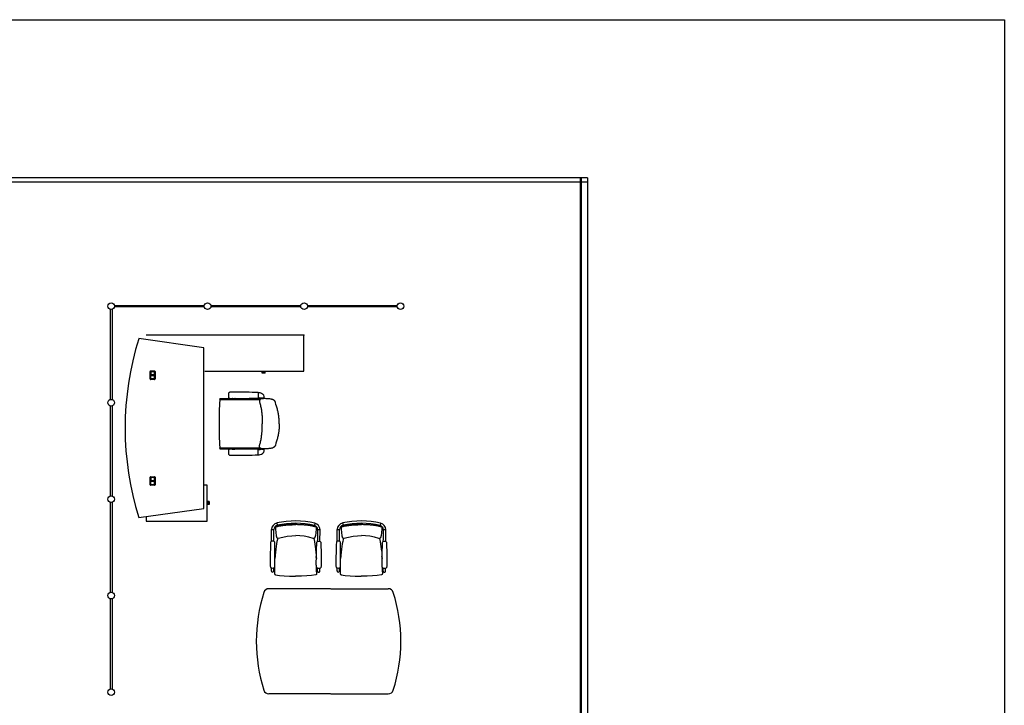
# Model space of a CAD drawing. Header units: millimetres. Extents: x 391350 to 515311, y -283575 to -199836.
# Tile 53 of 102: x 438736 to 449973, y -212467 to -204650. Entities that reach past the tile are written whole.
import ezdxf

# ---------------------------------------------------------------- set-up
doc = ezdxf.new("R2010")
doc.units = ezdxf.units.MM

msp = doc.modelspace()

# ---------------------------------------------------------------- linework, layer by layer
at = {"color": 0}
for p, q in [((445217, -206502), (391350, -206502)), ((445217, -206452), (422595, -206452)), ((445133, -206452), (445133, -236831)), ((445142, -206452), (445142, -236831)), ((445217, -206452), (445217, -236881)), ((439773, -208979), (439773, -207954)), ((439790, -207954), (439790, -208979)), ((439819, -207908), (440844, -207908)), ((440844, -207925), (439819, -207925)), ((440919, -207908), (441944, -207908)), ((441944, -207925), (440919, -207925)), ((442019, -207908), (443044, -207908)), ((443044, -207925), (442019, -207925)), ((440838, -208392), (440095, -208287)), ((441978, -208246), (440178, -208246)), ((441978, -208656), (441978, -208246)), ((440838, -210222), (440838, -208392)), ((440224, -208747), (440224, -208661)), ((440230, -208655), (440276, -208655)), ((440230, -208663), (440230, -208745)), ((440231, -208663), (440231, -208703)), ((440232, -208661), (440274, -208661)), ((440274, -208661), (440232, -208661)), ((440276, -208745), (440276, -208663)), ((440276, -208663), (440276, -208703)), ((440282, -208661), (440282, -208747)), ((440849, -208656), (441978, -208656)), ((441502, -208669), (441502, -208656)), ((441536, -208669), (441536, -208656)), ((440276, -208753), (440230, -208753)), ((440276, -208701), (440231, -208701)), ((440276, -208703), (440231, -208703)), ((440231, -208704), (440276, -208704)), ((440231, -208745), (440231, -208704)), ((440231, -208706), (440276, -208706)), ((440274, -208746), (440232, -208746)), ((440232, -208747), (440274, -208747)), ((440276, -208704), (440276, -208745)), ((441536, -208669), (441502, -208669)), ((441502, -208681), (441502, -208669)), ((441536, -208681), (441502, -208681)), ((441536, -208681), (441536, -208669)), ((441020, -208974), (441024, -208981)), ((441022, -208971), (441157, -208971)), ((441025, -208981), (441480, -208981)), ((441118, -208933, 0), (441118, -208932, 0)), ((441118, -208933, 0), (441118, -208934, 0)), ((441160, -208970), (441160, -208970)), ((441164, -208968), (441190, -208968)), ((441193, -208970), (441193, -208970)), ((441197, -208971), (441487, -208971)), ((441458, -208903, 0), (441458, -208964, 0)), ((441458, -208903, 0), (441461, -208903, 0)), ((441458, -208963, 0), (441471, -208963, 0)), ((441526, -208967, 0), (441488, -208967, 0)), ((441493, -208967, 0), (441498, -208970, 0)), ((441498, -208967, 0), (441518, -208967, 0)), ((441498, -208970, 0), (441501, -208970, 0)), ((441502, -208967, 0), (441500, -208967, 0)), ((441501, -208970, 0), (441515, -208970, 0)), ((441514, -208967, 0), (441502, -208967, 0)), ((441514, -208967, 0), (441515, -208967, 0)), ((441515, -208970, 0), (441518, -208970, 0)), ((441523, -208967, 0), (441518, -208970, 0)), ((439773, -210079), (439773, -209054)), ((439790, -209054), (439790, -210079)), ((441698, -209257), (441698, -209257)), ((441698, -209257), (441698, -209257)), ((441020, -209540), (441024, -209533)), ((441022, -209543), (441157, -209543)), ((441025, -209533), (441480, -209533)), ((441160, -209545), (441160, -209545)), ((441164, -209546), (441190, -209546)), ((441193, -209545), (441193, -209545)), ((441197, -209543), (441487, -209543)), ((441458, -209612, 0), (441458, -209551, 0)), ((441458, -209551, 0), (441471, -209551, 0)), ((441526, -209547, 0), (441488, -209547, 0)), ((441493, -209547, 0), (441498, -209544, 0)), ((441498, -209544, 0), (441501, -209544, 0)), ((441498, -209547, 0), (441518, -209547, 0)), ((441502, -209547, 0), (441500, -209547, 0)), ((441501, -209544, 0), (441515, -209544, 0)), ((441514, -209547, 0), (441502, -209547, 0)), ((441514, -209547, 0), (441515, -209547, 0)), ((441515, -209544, 0), (441518, -209544, 0)), ((441523, -209547, 0), (441518, -209544, 0)), ((441118, -209581, 0), (441118, -209580, 0)), ((441118, -209581, 0), (441118, -209582, 0)), ((441458, -209611, 0), (441461, -209611, 0)), ((440224, -209953), (440224, -209867)), ((440230, -209861), (440276, -209861)), ((440230, -209869), (440230, -209951)), ((440231, -209869), (440231, -209909)), ((440232, -209867), (440274, -209867)), ((440274, -209867), (440232, -209867)), ((440276, -209869), (440276, -209909)), ((440276, -209951), (440276, -209869)), ((440282, -209867), (440282, -209953)), ((440276, -209959), (440230, -209959)), ((440276, -209907), (440231, -209907)), ((440276, -209909), (440231, -209909)), ((440231, -209910), (440276, -209910)), ((440231, -209951), (440231, -209910)), ((440231, -209912), (440276, -209912)), ((440274, -209952), (440232, -209952)), ((440232, -209953), (440274, -209953)), ((440276, -209910), (440276, -209951)), ((440875, -209957), (440838, -209957)), ((440875, -210368), (440875, -209957)), ((439773, -211179), (439773, -210154)), ((439790, -210154), (439790, -211179)), ((440095, -210326), (440838, -210222)), ((440888, -210145), (440875, -210145)), ((440888, -210179), (440875, -210179)), ((440888, -210145), (440888, -210179)), ((440900, -210145), (440888, -210145)), ((440900, -210179), (440888, -210179)), ((440900, -210145), (440900, -210179)), ((440178, -210314), (440178, -210368)), ((440178, -210368), (440875, -210368)), ((441655, -210432, 0), (441654, -210434, 0)), ((441654, -210434, 0), (441654, -210443, 0)), ((441654, -210434, 0), (441654, -210434, 0)), ((441656, -210431, 0), (441655, -210432, 0)), ((441657, -210430, 0), (441656, -210431, 0)), ((441666, -210426, 0), (441666, -210426, 0)), ((441670, -210389, 0), (441676, -210415, 0)), ((442105, -210391, 0), (442099, -210417, 0)), ((442108, -210428, 0), (442108, -210428, 0)), ((442117, -210432, 0), (442118, -210433, 0)), ((442118, -210433, 0), (442119, -210434, 0)), ((442119, -210434, 0), (442120, -210436, 0)), ((442120, -210436, 0), (442120, -210437, 0)), ((442120, -210437, 0), (442120, -210446, 0)), ((442405, -210432, 0), (442404, -210434, 0)), ((442404, -210434, 0), (442404, -210443, 0)), ((442404, -210434, 0), (442404, -210434, 0)), ((442406, -210431, 0), (442405, -210432, 0)), ((442407, -210430, 0), (442406, -210431, 0)), ((442416, -210426, 0), (442416, -210426, 0)), ((442420, -210389, 0), (442426, -210415, 0)), ((442855, -210391, 0), (442849, -210417, 0)), ((442858, -210428, 0), (442858, -210428, 0)), ((442867, -210432, 0), (442868, -210433, 0)), ((442868, -210433, 0), (442869, -210434, 0)), ((442869, -210434, 0), (442870, -210436, 0)), ((442870, -210436, 0), (442870, -210437, 0)), ((442870, -210437, 0), (442870, -210446, 0)), ((441609, -210597, 0), (441610, -210464, 0)), ((441610, -210464, 0), (441637, -210464, 0)), ((441636, -210566, 0), (441637, -210464, 0)), ((441636, -210598, 0), (441636, -210566, 0)), ((441680, -210566, 0), (441681, -210566, 0)), ((441681, -210563, 0), (441681, -210566, 0)), ((441687, -210563, 0), (441687, -210563, 0)), ((442086, -210565, 0), (442086, -210565, 0)), ((442092, -210565, 0), (442092, -210567, 0)), ((442092, -210568, 0), (442092, -210567, 0)), ((442136, -210600, 0), (442137, -210568, 0)), ((442137, -210568, 0), (442137, -210466, 0)), ((442164, -210466, 0), (442137, -210466, 0)), ((442163, -210600, 0), (442164, -210466, 0)), ((442359, -210597, 0), (442360, -210464, 0)), ((442360, -210464, 0), (442387, -210464, 0)), ((442386, -210566, 0), (442387, -210464, 0)), ((442386, -210598, 0), (442386, -210566, 0)), ((442430, -210566, 0), (442431, -210566, 0)), ((442431, -210563, 0), (442431, -210566, 0)), ((442437, -210563, 0), (442437, -210563, 0)), ((442836, -210565, 0), (442836, -210565, 0)), ((442842, -210565, 0), (442842, -210567, 0)), ((442842, -210568, 0), (442842, -210567, 0)), ((442886, -210600, 0), (442887, -210568, 0)), ((442887, -210568, 0), (442887, -210466, 0)), ((442914, -210466, 0), (442887, -210466, 0)), ((442913, -210600, 0), (442914, -210466, 0)), ((441604, -210600, 0), (441604, -210600, 0)), ((441642, -210601, 0), (441642, -210601, 0)), ((442131, -210603, 0), (442131, -210603, 0)), ((442169, -210603, 0), (442169, -210603, 0)), ((442354, -210600, 0), (442354, -210600, 0)), ((442392, -210601, 0), (442392, -210601, 0)), ((442881, -210603, 0), (442881, -210603, 0)), ((442919, -210603, 0), (442919, -210603, 0)), ((441651, -210767, 0), (441649, -210792, 0)), ((442120, -210770, 0), (442122, -210795, 0)), ((442401, -210767, 0), (442399, -210792, 0)), ((442870, -210770, 0), (442872, -210795, 0)), ((441608, -210936, 0), (441608, -210900, 0)), ((441635, -210936, 0), (441635, -210900, 0)), ((442135, -210938, 0), (442135, -210903, 0)), ((442162, -210938, 0), (442162, -210903, 0)), ((442358, -210936, 0), (442358, -210900, 0)), ((442385, -210936, 0), (442385, -210900, 0)), ((442885, -210938, 0), (442885, -210903, 0)), ((442912, -210938, 0), (442912, -210903, 0)), ((441644, -210927, 0), (441644, -210943, 0)), ((441644, -210943, 0), (441644, -210950, 0)), ((441644, -210943, 0), (441644, -210944, 0)), ((441644, -210944, 0), (441644, -210950, 0)), ((441644, -210950, 0), (441644, -210955, 0)), ((441655, -210979, 0), (441655, -210979, 0)), ((442114, -210981, 0), (442114, -210981, 0)), ((442125, -210929, 0), (442125, -210945, 0)), ((442125, -210945, 0), (442125, -210952, 0)), ((442125, -210945, 0), (442125, -210946, 0)), ((442125, -210946, 0), (442125, -210953, 0)), ((442125, -210953, 0), (442125, -210957, 0)), ((442394, -210927, 0), (442394, -210943, 0)), ((442394, -210943, 0), (442394, -210950, 0)), ((442394, -210943, 0), (442394, -210944, 0)), ((442394, -210944, 0), (442394, -210950, 0)), ((442394, -210950, 0), (442394, -210955, 0)), ((442405, -210979, 0), (442405, -210979, 0)), ((442864, -210981, 0), (442864, -210981, 0)), ((442875, -210929, 0), (442875, -210945, 0)), ((442875, -210945, 0), (442875, -210952, 0)), ((442875, -210945, 0), (442875, -210946, 0)), ((442875, -210946, 0), (442875, -210953, 0)), ((442875, -210953, 0), (442875, -210957, 0)), ((442284, -211138), (441579, -211138)), ((442287, -211138), (442942, -211138)), ((439773, -212279), (439773, -211254)), ((439790, -211254), (439790, -212279)), ((442284, -212338), (441579, -212338)), ((442287, -212338), (442942, -212338))]:
    msp.add_line(p, q, dxfattribs=at)
msp.add_lwpolyline([(391350, -204650), (449973, -204650), (449973, -239526), (391350, -239526)], close=True, dxfattribs=at)
at = {"color": 0, "extrusion": (0, 0, -1), "flags": 128}
msp.add_lwpolyline([(-441698, -209257), (-441698, -209246), (-441698, -209235), (-441697, -209223), (-441697, -209212), (-441696, -209201), (-441695, -209190), (-441694, -209178), (-441692, -209167), (-441691, -209156), (-441689, -209145), (-441687, -209134), (-441685, -209123), (-441682, -209112), (-441680, -209101), (-441677, -209090), (-441674, -209079), (-441668, -209058), (-441661, -209036), (-441655, -209014), (-441654, -209011), (-441653, -209008), (-441652, -209006), (-441651, -209003), (-441649, -209001), (-441648, -208999), (-441646, -208996), (-441644, -208994), (-441642, -208992), (-441640, -208991), (-441638, -208989), (-441635, -208987), (-441633, -208986), (-441630, -208984), (-441628, -208983), (-441625, -208982), (-441623, -208981), (-441620, -208980), (-441617, -208979), (-441614, -208979), (-441609, -208978), (-441603, -208977), (-441592, -208975), (-441581, -208974), (-441570, -208973), (-441559, -208972), (-441547, -208972), (-441536, -208971), (-441525, -208971), (-441519, -208971), (-441513, -208971), (-441508, -208971), (-441502, -208972), (-441499, -208972), (-441496, -208973), (-441493, -208974), (-441491, -208974), (-441488, -208975), (-441486, -208977), (-441483, -208978), (-441481, -208980), (-441479, -208982), (-441478, -208983), (-441477, -208984), (-441476, -208985), (-441476, -208987), (-441475, -208989), (-441474, -208992), (-441473, -208995), (-441473, -208998), (-441473, -209001), (-441473, -209004), (-441473, -209006), (-441473, -209009), (-441474, -209012), (-441475, -209017), (-441477, -209023), (-441480, -209034), (-441483, -209045), (-441485, -209056), (-441488, -209067), (-441490, -209078), (-441492, -209089), (-441494, -209100), (-441496, -209111), (-441497, -209122), (-441499, -209133), (-441500, -209145), (-441501, -209156), (-441502, -209167), (-441502, -209178), (-441503, -209190), (-441504, -209201), (-441504, -209212), (-441504, -209235), (-441505, -209257)], dxfattribs=at)
at = {"color": 0, "flags": 128}
msp.add_lwpolyline([(441698, -209257), (441698, -209269), (441698, -209280), (441697, -209291), (441697, -209302), (441696, -209314), (441695, -209325), (441694, -209336), (441692, -209348), (441691, -209359), (441689, -209370), (441687, -209381), (441685, -209392), (441682, -209403), (441680, -209414), (441677, -209425), (441674, -209435), (441668, -209457), (441661, -209479), (441655, -209501), (441654, -209504), (441653, -209506), (441652, -209509), (441651, -209511), (441649, -209514), (441648, -209516), (441646, -209518), (441644, -209520), (441642, -209522), (441640, -209524), (441638, -209526), (441635, -209527), (441633, -209529), (441630, -209530), (441628, -209531), (441625, -209533), (441623, -209534), (441620, -209534), (441617, -209535), (441614, -209536), (441609, -209537), (441603, -209538), (441592, -209539), (441581, -209541), (441570, -209542), (441559, -209542), (441547, -209543), (441536, -209543), (441525, -209544), (441519, -209544), (441513, -209543), (441508, -209543), (441502, -209543), (441499, -209542), (441496, -209542), (441493, -209541), (441491, -209540), (441488, -209539), (441486, -209538), (441483, -209536), (441481, -209535), (441479, -209533), (441478, -209532), (441477, -209530), (441476, -209529), (441476, -209528), (441475, -209525), (441474, -209523), (441473, -209520), (441473, -209517), (441473, -209514), (441473, -209511), (441473, -209508), (441473, -209505), (441474, -209503), (441475, -209497), (441477, -209492), (441480, -209481), (441483, -209470), (441485, -209459), (441488, -209448), (441490, -209437), (441492, -209426), (441494, -209415), (441496, -209404), (441497, -209392), (441499, -209381), (441500, -209370), (441501, -209359), (441502, -209348), (441502, -209336), (441503, -209325), (441504, -209314), (441504, -209302), (441504, -209280), (441505, -209257)], dxfattribs=at)
at = {"color": 0, "elevation": 0}
for points in [[(441654, -210444), (441655, -210458), (441663, -210534)], [(441666, -210426), (441664, -210427), (441661, -210428), (441659, -210428), (441657, -210430)], [(441887, -210404), (441827, -210405), (441769, -210409), (441715, -210416), (441666, -210426)], [(441887, -210404), (441948, -210405), (442006, -210410), (442060, -210418), (442108, -210428)], [(442108, -210428), (442110, -210429), (442113, -210430), (442115, -210431), (442117, -210432)], [(442120, -210446), (442119, -210460), (442110, -210536)], [(442404, -210444), (442405, -210458), (442413, -210534)], [(442416, -210426), (442414, -210427), (442411, -210428), (442409, -210428), (442407, -210430)], [(442637, -210404), (442577, -210405), (442519, -210409), (442465, -210416), (442416, -210426)], [(442637, -210404), (442698, -210405), (442756, -210410), (442810, -210418), (442858, -210428)], [(442858, -210428), (442860, -210429), (442863, -210430), (442865, -210431), (442867, -210432)], [(442870, -210446), (442869, -210460), (442860, -210536)], [(441680, -210566), (441678, -210577), (441672, -210601), (441667, -210627), (441663, -210656), (441658, -210687), (441655, -210721), (441651, -210757), (441651, -210767)], [(441663, -210534), (441664, -210538), (441665, -210542), (441666, -210545), (441667, -210548), (441668, -210551), (441669, -210554), (441671, -210557), (441673, -210559), (441676, -210562), (441680, -210563), (441684, -210564), (441687, -210563)], [(441687, -210563), (441738, -210550), (441790, -210539), (441841, -210534), (441887, -210532)], [(442086, -210565), (442035, -210551), (441983, -210540), (441933, -210534), (441887, -210532)], [(442110, -210536), (442109, -210540), (442108, -210544), (442107, -210547), (442106, -210551), (442105, -210553), (442104, -210556), (442102, -210559), (442100, -210561), (442097, -210564), (442093, -210565), (442089, -210566), (442086, -210565)], [(442092, -210568), (442095, -210579), (442100, -210603), (442105, -210630), (442109, -210658), (442113, -210689), (442117, -210723), (442120, -210760), (442120, -210770)], [(442430, -210566), (442428, -210577), (442422, -210601), (442417, -210627), (442413, -210656), (442408, -210687), (442405, -210721), (442401, -210757), (442401, -210767)], [(442413, -210534), (442414, -210538), (442415, -210542), (442416, -210545), (442417, -210548), (442418, -210551), (442419, -210554), (442421, -210557), (442423, -210559), (442426, -210562), (442430, -210563), (442434, -210564), (442437, -210563)], [(442437, -210563), (442488, -210550), (442540, -210539), (442591, -210534), (442637, -210532)], [(442836, -210565), (442785, -210551), (442733, -210540), (442683, -210534), (442637, -210532)], [(442860, -210536), (442859, -210540), (442858, -210544), (442857, -210547), (442856, -210551), (442855, -210553), (442854, -210556), (442852, -210559), (442850, -210561), (442847, -210564), (442843, -210565), (442839, -210566), (442836, -210565)], [(442842, -210568), (442845, -210579), (442850, -210603), (442855, -210630), (442859, -210658), (442863, -210689), (442867, -210723), (442870, -210760), (442870, -210770)], [(441600, -210609), (441599, -210639), (441598, -210667), (441597, -210694), (441596, -210718), (441596, -210740), (441595, -210761), (441595, -210781), (441595, -210800), (441594, -210817), (441594, -210834), (441594, -210849), (441594, -210863), (441595, -210874), (441595, -210883), (441597, -210890), (441598, -210896)], [(441604, -210600), (441603, -210602), (441601, -210604), (441600, -210607), (441600, -210609)], [(441642, -210601), (441637, -210598), (441632, -210596), (441626, -210595), (441620, -210595), (441614, -210596), (441609, -210598), (441604, -210600)], [(441646, -210609), (441646, -210607), (441645, -210604), (441643, -210602), (441642, -210601)], [(441644, -210896), (441646, -210891), (441648, -210884), (441648, -210874), (441649, -210863), (441649, -210849), (441649, -210834), (441649, -210817), (441649, -210800), (441649, -210781), (441649, -210762), (441648, -210741), (441648, -210718), (441648, -210694), (441647, -210668), (441646, -210639), (441646, -210609)], [(442125, -210899), (442124, -210893), (442122, -210886), (442122, -210877), (442121, -210865), (442121, -210852), (442121, -210836), (442121, -210820), (442122, -210802), (442122, -210784), (442122, -210764), (442123, -210743), (442123, -210720), (442124, -210696), (442125, -210670), (442126, -210641), (442127, -210611)], [(442127, -210611), (442127, -210609), (442128, -210607), (442130, -210604), (442131, -210603)], [(442131, -210603), (442136, -210600), (442141, -210598), (442147, -210597), (442153, -210597), (442158, -210598), (442164, -210600), (442169, -210603)], [(442169, -210603), (442170, -210604), (442172, -210607), (442173, -210609), (442173, -210611)], [(442173, -210611), (442173, -210642), (442174, -210670), (442175, -210696), (442175, -210720), (442175, -210743), (442176, -210764), (442176, -210784), (442176, -210802), (442176, -210820), (442176, -210836), (442176, -210852), (442176, -210866), (442175, -210877), (442175, -210886), (442173, -210893), (442171, -210899)], [(442350, -210609), (442349, -210639), (442348, -210667), (442347, -210694), (442346, -210718), (442346, -210740), (442345, -210761), (442345, -210781), (442345, -210800), (442344, -210817), (442344, -210834), (442344, -210849), (442344, -210863), (442345, -210874), (442345, -210883), (442347, -210890), (442348, -210896)], [(442354, -210600), (442353, -210602), (442351, -210604), (442350, -210607), (442350, -210609)], [(442392, -210601), (442387, -210598), (442382, -210596), (442376, -210595), (442370, -210595), (442364, -210596), (442359, -210598), (442354, -210600)], [(442396, -210609), (442396, -210607), (442395, -210604), (442393, -210602), (442392, -210601)], [(442394, -210896), (442396, -210891), (442398, -210884), (442398, -210874), (442399, -210863), (442399, -210849), (442399, -210834), (442399, -210817), (442399, -210800), (442399, -210781), (442399, -210762), (442398, -210741), (442398, -210718), (442398, -210694), (442397, -210668), (442396, -210639), (442396, -210609)], [(442875, -210899), (442874, -210893), (442872, -210886), (442872, -210877), (442871, -210865), (442871, -210852), (442871, -210836), (442871, -210820), (442872, -210802), (442872, -210784), (442872, -210764), (442873, -210743), (442873, -210720), (442874, -210696), (442875, -210670), (442876, -210641), (442877, -210611)], [(442877, -210611), (442877, -210609), (442878, -210607), (442880, -210604), (442881, -210603)], [(442881, -210603), (442886, -210600), (442891, -210598), (442897, -210597), (442903, -210597), (442908, -210598), (442914, -210600), (442919, -210603)], [(442919, -210603), (442920, -210604), (442922, -210607), (442923, -210609), (442923, -210611)], [(442923, -210611), (442923, -210642), (442924, -210670), (442925, -210696), (442925, -210720), (442925, -210743), (442926, -210764), (442926, -210784), (442926, -210802), (442926, -210820), (442926, -210836), (442926, -210852), (442926, -210866), (442925, -210877), (442925, -210886), (442923, -210893), (442921, -210899)], [(441645, -210896), (441644, -210904), (441644, -210927)], [(442125, -210898), (442125, -210907), (442125, -210929)], [(442395, -210896), (442394, -210904), (442394, -210927)], [(442875, -210898), (442875, -210907), (442875, -210929)], [(441644, -210955), (441644, -210957), (441644, -210958), (441644, -210960), (441644, -210961), (441644, -210963), (441644, -210964), (441644, -210965), (441644, -210967), (441645, -210968), (441645, -210969), (441645, -210971), (441646, -210972), (441647, -210973), (441648, -210975), (441649, -210976), (441651, -210977), (441653, -210978), (441655, -210979), (441655, -210979)], [(441655, -210979), (441702, -210986), (441756, -210991), (441816, -210994), (441884, -210996)], [(442114, -210981), (442067, -210987), (442013, -210992), (441953, -210995), (441884, -210996)], [(442125, -210957), (442125, -210959), (442125, -210961), (442125, -210962), (442125, -210964), (442125, -210965), (442125, -210966), (442125, -210968), (442125, -210969), (442124, -210970), (442124, -210971), (442124, -210973), (442123, -210974), (442122, -210976), (442121, -210977), (442120, -210978), (442118, -210979), (442116, -210980), (442114, -210981), (442114, -210981)], [(442394, -210955), (442394, -210957), (442394, -210958), (442394, -210960), (442394, -210961), (442394, -210963), (442394, -210964), (442394, -210965), (442394, -210967), (442395, -210968), (442395, -210969), (442395, -210971), (442396, -210972), (442397, -210973), (442398, -210975), (442399, -210976), (442401, -210977), (442403, -210978), (442405, -210979), (442405, -210979)], [(442405, -210979), (442452, -210986), (442506, -210991), (442566, -210994), (442634, -210996)], [(442864, -210981), (442817, -210987), (442763, -210992), (442703, -210995), (442634, -210996)], [(442875, -210957), (442875, -210959), (442875, -210961), (442875, -210962), (442875, -210964), (442875, -210965), (442875, -210966), (442875, -210968), (442875, -210969), (442874, -210970), (442874, -210971), (442874, -210973), (442873, -210974), (442872, -210976), (442871, -210977), (442870, -210978), (442868, -210979), (442866, -210980), (442864, -210981), (442864, -210981)]]:
    msp.add_lwpolyline(points, dxfattribs=at)
at = {"color": 0}
for centre in [(439781, -207917), (440881, -207917), (441981, -207917), (443081, -207917), (439781, -209017), (439781, -210117), (439781, -211217), (439781, -212317)]:
    msp.add_circle(centre, 38, dxfattribs=at)
for centre, radius, start, end in [((443329, -209307), 3390, 162.5003, 197.4997), ((440230, -208661), 6, 90, 180), ((440232, -208663), 2, 90, 180), ((440232, -208663), 1.5, 90, 180), ((440274, -208663), 2, 0, 90), ((440274, -208663), 1.5, 0, 90), ((440276, -208661), 6, 0, 90), ((440230, -208747), 6, 180, 270), ((440232, -208745), 2, 180, 270), ((440232, -208745), 1.5, 180, 270), ((440274, -208745), 2, 270, 0), ((440274, -208745), 1.5, 270, 0), ((440276, -208747), 6, 270, 0), ((446017, -209257), 5006, 176.9154, 180), ((441025, -208988), 7, 90, 176.9154), ((441022, -208973), 2, 90, 205.8508), ((441178, -208925, 0), 59.9, 169.4704, 177.393), ((441355, -208935, 0), 237, 177.0251, 179.4324), ((441355, -208932, 0), 237, 180.5676, 182.9749), ((441178, -208942, 0), 59.9, 182.607, 190.5296), ((441141, -208917, 0), 22.5, 148.7282, 172.0131), ((441141, -208949, 0), 22.5, 187.9869, 211.2718), ((441134, -208913, 0), 13.7, 109.4299, 148.4709), ((441134, -208954, 0), 13.7, 211.5291, 250.5701), ((441142, -208935, 0), 37.4, 90.2124, 110.2593), ((441142, -208932, 0), 37.4, 249.7407, 269.7876), ((441168, -210159, 0), 1262, 89.2836, 91.1715), ((441168, -207707, 0), 1262, 268.8285, 270.7164), ((441157, -208966), 5, 270, 315), ((441164, -208973), 5, 90, 135), ((441197, -215797, 0), 6900, 87.8375, 90.1073), ((441197, -202069, 0), 6900, 269.8927, 272.1625), ((441190, -208973), 5, 45, 90), ((441197, -208966), 5, 225, 270), ((441457, -208903, 0), 0.8, 0, 87.8375), ((441457, -208964, 0), 0.8, 272.1625, 0), ((441461, -208973, 0), 70, 73.8763, 90), ((441471, -208998, 0), 35, 62.3396, 90), ((441452, -209002, 0), 100, 56.194, 73.8763), ((441487, -208987), 16, 62.0906, 90), ((441424, -209044, 0), 150, 48.8841, 56.194), ((441228, -208985, 0), 300, 3.7447, 10.4377), ((441228, -208985, 0), 300, 10.4377, 10.471), ((441523, -208931, 0), 0.5, 10.4377, 48.8841), ((441424, -209044, 0), 150, 48.8175, 48.8841), ((441526, -208966, 0), 1.5, 270, 3.7447), ((446017, -209257), 5006, 180, 183.0846), ((441025, -209526), 7, 183.0846, 270), ((441022, -209541), 2, 154.1492, 270), ((441141, -209565, 0), 22.5, 148.7282, 172.0131), ((441134, -209561, 0), 13.7, 109.4299, 148.4709), ((441142, -209583, 0), 37.4, 90.2124, 110.2593), ((441168, -210807, 0), 1262, 89.2836, 91.1715), ((441157, -209548), 5, 45, 90), ((441164, -209541), 5, 225, 270), ((441197, -216445, 0), 6900, 87.8375, 90.1073), ((441190, -209541), 5, 270, 315), ((441197, -209548), 5, 90, 135), ((441457, -209551, 0), 0.8, 0, 87.8375), ((441471, -209516, 0), 35, 270, 297.6604), ((441487, -209527), 16, 270, 297.9094), ((441228, -209529, 0), 300, 349.5623, 356.2553), ((441526, -209549, 0), 1.5, 356.2553, 90), ((441178, -209573, 0), 59.9, 169.4704, 177.393), ((441355, -209583, 0), 237, 177.0251, 179.4324), ((441355, -209580, 0), 237, 180.5676, 182.9749), ((441178, -209590, 0), 59.9, 182.607, 190.5296), ((441141, -209597, 0), 22.5, 187.9869, 211.2718), ((441134, -209602, 0), 13.7, 211.5291, 250.5701), ((441142, -209580, 0), 37.4, 249.7407, 269.7876), ((441168, -208355, 0), 1262, 268.8285, 270.7164), ((441197, -202717, 0), 6900, 269.8927, 272.1625), ((441457, -209612, 0), 0.8, 272.1625, 0), ((441461, -209541, 0), 70, 270, 286.1237), ((441452, -209512, 0), 100, 286.1237, 303.806), ((441424, -209471, 0), 150, 303.806, 311.1159), ((441424, -209471, 0), 150, 311.1159, 311.1825), ((441523, -209584, 0), 0.5, 311.1159, 349.5623), ((441228, -209529, 0), 300, 349.529, 349.5623), ((440230, -209867), 6, 90, 180), ((440232, -209869), 2, 90, 180), ((440232, -209869), 1.5, 90, 180), ((440274, -209869), 2, 0, 90), ((440274, -209869), 1.5, 0, 90), ((440276, -209867), 6, 0, 90), ((440230, -209953), 6, 180, 270), ((440232, -209951), 2, 180, 270), ((440232, -209951), 1.5, 180, 270), ((440274, -209951), 1.5, 270, 0), ((440274, -209951), 2, 270, 0), ((440276, -209953), 6, 270, 0), ((441687, -210464, 0), 76.7, 102.7237, 179.7274), ((441687, -210464, 0), 50, 102.7237, 179.7274), ((441883, -211332, 0), 967, 76.7312, 102.7237), ((441883, -211332, 0), 940, 76.7312, 102.7237), ((442087, -210466, 0), 50, 359.7274, 76.7312), ((442087, -210466, 0), 76.7, 359.7274, 76.7312), ((442437, -210464, 0), 76.7, 102.7237, 179.7274), ((442437, -210464, 0), 50, 102.7237, 179.7274), ((442633, -211332, 0), 967, 76.7312, 102.7237), ((442633, -211332, 0), 940, 76.7312, 102.7237), ((442837, -210466, 0), 50, 359.7274, 76.7312), ((442837, -210466, 0), 76.7, 359.7274, 76.7312), ((441622, -210857, 0), 45.5, 239.5373, 300.2634), ((442149, -210859, 0), 45.5, 239.1914, 299.9176), ((442372, -210857, 0), 45.5, 239.5373, 300.2634), ((442899, -210859, 0), 45.5, 239.1914, 299.9176), ((441621, -210936, 0), 13.3, 179.7274, 359.7274), ((442148, -210938, 0), 13.3, 179.7274, 359.7274), ((442371, -210936, 0), 13.3, 179.7274, 359.7274), ((442898, -210938, 0), 13.3, 179.7274, 359.7274), ((443286, -211738), 1850, 162.4417, 197.5583), ((441579, -211198), 60, 90, 162.4417), ((442942, -211198), 60, 17.5583, 90), ((441236, -211738), 1850, 342.4417, 17.5583), ((441579, -212278), 60, 197.5583, 270), ((442942, -212278), 60, 270, 342.4417)]:
    msp.add_arc(centre, radius, start, end, dxfattribs=at)
for points, knots in [([(441666, -210429, 0), (441666, -210429, 0), (441666, -210428, 0), (441666, -210427, 0), (441666, -210427, 0), (441666, -210426, 0), (441666, -210426, 0), (441666, -210426, 0)], [0, 0, 0, 0, 0.513298, 1.672591, 2.491069, 2.896647, 2.937366, 2.937366, 2.937366, 2.937366]), ([(441667, -210430, 0), (441669, -210429, 0), (441674, -210428, 0), (441682, -210426, 0), (441690, -210424, 0), (441700, -210422, 0), (441710, -210421, 0), (441722, -210419, 0), (441734, -210417, 0), (441748, -210415, 0), (441761, -210413, 0), (441774, -210412, 0), (441786, -210411, 0), (441798, -210410, 0), (441810, -210409, 0), (441823, -210409, 0), (441838, -210408, 0), (441854, -210408, 0), (441871, -210408, 0), (441882, -210408, 0), (441887, -210408, 0)], [0, 0, 0, 0, 7.282537, 15.221161, 23.935757, 33.543876, 44.164639, 55.911564, 68.778606, 82.382173, 96.154559, 109.275035, 121.159997, 132.603251, 144.532305, 157.620734, 172.542706, 189.04602, 206.227621, 222.359385, 222.359385, 222.359385, 222.359385]), ([(442108, -210432, 0), (442105, -210431, 0), (442100, -210430, 0), (442093, -210428, 0), (442084, -210426, 0), (442075, -210424, 0), (442064, -210422, 0), (442053, -210420, 0), (442040, -210418, 0), (442027, -210416, 0), (442013, -210415, 0), (442001, -210413, 0), (441988, -210412, 0), (441977, -210411, 0), (441965, -210410, 0), (441951, -210409, 0), (441936, -210409, 0), (441920, -210408, 0), (441904, -210408, 0), (441893, -210408, 0), (441887, -210408, 0)], [0, 0, 0, 0, 7.282537, 15.221161, 23.935757, 33.543876, 44.164639, 55.911564, 68.778606, 82.382173, 96.154559, 109.275035, 121.159997, 132.603251, 144.532305, 157.620734, 172.542706, 189.04602, 206.227621, 222.359385, 222.359385, 222.359385, 222.359385]), ([(442108, -210431, 0), (442108, -210431, 0), (442108, -210430, 0), (442108, -210429, 0), (442108, -210429, 0), (442108, -210428, 0), (442108, -210428, 0), (442108, -210428, 0)], [0, 0, 0, 0, 0.513298, 1.672591, 2.491069, 2.896647, 2.937366, 2.937366, 2.937366, 2.937366]), ([(442416, -210429, 0), (442416, -210429, 0), (442416, -210428, 0), (442416, -210427, 0), (442416, -210427, 0), (442416, -210426, 0), (442416, -210426, 0), (442416, -210426, 0)], [0, 0, 0, 0, 0.513298, 1.672591, 2.491069, 2.896647, 2.937366, 2.937366, 2.937366, 2.937366]), ([(442417, -210430, 0), (442419, -210429, 0), (442424, -210428, 0), (442432, -210426, 0), (442440, -210424, 0), (442450, -210422, 0), (442460, -210421, 0), (442472, -210419, 0), (442484, -210417, 0), (442498, -210415, 0), (442511, -210413, 0), (442524, -210412, 0), (442536, -210411, 0), (442548, -210410, 0), (442560, -210409, 0), (442573, -210409, 0), (442588, -210408, 0), (442604, -210408, 0), (442621, -210408, 0), (442632, -210408, 0), (442637, -210408, 0)], [0, 0, 0, 0, 7.282537, 15.221161, 23.935757, 33.543876, 44.164639, 55.911564, 68.778606, 82.382173, 96.154559, 109.275035, 121.159997, 132.603251, 144.532305, 157.620734, 172.542706, 189.04602, 206.227621, 222.359385, 222.359385, 222.359385, 222.359385]), ([(442858, -210432, 0), (442855, -210431, 0), (442850, -210430, 0), (442843, -210428, 0), (442834, -210426, 0), (442825, -210424, 0), (442814, -210422, 0), (442803, -210420, 0), (442790, -210418, 0), (442777, -210416, 0), (442763, -210415, 0), (442751, -210413, 0), (442738, -210412, 0), (442727, -210411, 0), (442715, -210410, 0), (442701, -210409, 0), (442686, -210409, 0), (442670, -210408, 0), (442654, -210408, 0), (442643, -210408, 0), (442637, -210408, 0)], [0, 0, 0, 0, 7.282537, 15.221161, 23.935757, 33.543876, 44.164639, 55.911564, 68.778606, 82.382173, 96.154559, 109.275035, 121.159997, 132.603251, 144.532305, 157.620734, 172.542706, 189.04602, 206.227621, 222.359385, 222.359385, 222.359385, 222.359385]), ([(442858, -210431, 0), (442858, -210431, 0), (442858, -210430, 0), (442858, -210429, 0), (442858, -210429, 0), (442858, -210428, 0), (442858, -210428, 0), (442858, -210428, 0)], [0, 0, 0, 0, 0.513298, 1.672591, 2.491069, 2.896647, 2.937366, 2.937366, 2.937366, 2.937366]), ([(442091, -210571, 0), (442091, -210571, 0), (442091, -210570, 0), (442091, -210570, 0), (442091, -210569, 0), (442091, -210569, 0), (442091, -210568, 0), (442091, -210568, 0)], [0, 0, 0, 0, 0.51218, 1.056524, 1.604318, 2.125846, 2.593214, 2.593214, 2.593214, 2.593214]), ([(442841, -210571, 0), (442841, -210571, 0), (442841, -210570, 0), (442841, -210570, 0), (442841, -210569, 0), (442841, -210569, 0), (442841, -210568, 0), (442841, -210568, 0)], [0, 0, 0, 0, 0.51218, 1.056524, 1.604318, 2.125846, 2.593214, 2.593214, 2.593214, 2.593214]), ([(441649, -210792, 0), (441649, -210790, 0), (441650, -210783, 0), (441650, -210775, 0), (441651, -210769, 0), (441651, -210767, 0)], [0, 0, 0, 0, 6.602502, 20.084004, 24.910806, 24.910806, 24.910806, 24.910806]), ([(442122, -210794, 0), (442122, -210792, 0), (442121, -210786, 0), (442121, -210777, 0), (442120, -210771, 0), (442120, -210770, 0)], [0, 0, 0, 0, 6.602502, 20.084004, 24.910806, 24.910806, 24.910806, 24.910806]), ([(442399, -210792, 0), (442399, -210790, 0), (442400, -210783, 0), (442400, -210775, 0), (442401, -210769, 0), (442401, -210767, 0)], [0, 0, 0, 0, 6.602502, 20.084004, 24.910806, 24.910806, 24.910806, 24.910806]), ([(442872, -210794, 0), (442872, -210792, 0), (442871, -210786, 0), (442871, -210777, 0), (442870, -210771, 0), (442870, -210770, 0)], [0, 0, 0, 0, 6.602502, 20.084004, 24.910806, 24.910806, 24.910806, 24.910806]), ([(441644, -210943, 0), (441644, -210942, 0), (441644, -210938, 0), (441644, -210931, 0), (441644, -210923, 0), (441644, -210915, 0), (441644, -210908, 0), (441644, -210901, 0), (441644, -210898, 0), (441644, -210896, 0)], [0, 0, 0, 0, 2.508809, 11.774259, 20.413863, 28.277147, 35.372913, 41.760594, 46.39044, 46.39044, 46.39044, 46.39044]), ([(442125, -210945, 0), (442125, -210944, 0), (442125, -210940, 0), (442125, -210933, 0), (442125, -210925, 0), (442125, -210917, 0), (442125, -210910, 0), (442125, -210904, 0), (442125, -210900, 0), (442125, -210899, 0)], [0, 0, 0, 0, 2.508809, 11.774259, 20.413863, 28.277147, 35.372913, 41.760594, 46.39044, 46.39044, 46.39044, 46.39044]), ([(442394, -210943, 0), (442394, -210942, 0), (442394, -210938, 0), (442394, -210931, 0), (442394, -210923, 0), (442394, -210915, 0), (442394, -210908, 0), (442394, -210901, 0), (442394, -210898, 0), (442394, -210896, 0)], [0, 0, 0, 0, 2.508809, 11.774259, 20.413863, 28.277147, 35.372913, 41.760594, 46.39044, 46.39044, 46.39044, 46.39044]), ([(442875, -210945, 0), (442875, -210944, 0), (442875, -210940, 0), (442875, -210933, 0), (442875, -210925, 0), (442875, -210917, 0), (442875, -210910, 0), (442875, -210904, 0), (442875, -210900, 0), (442875, -210899, 0)], [0, 0, 0, 0, 2.508809, 11.774259, 20.413863, 28.277147, 35.372913, 41.760594, 46.39044, 46.39044, 46.39044, 46.39044]), ([(441644, -210950, 0), (441644, -210951, 0), (441644, -210952, 0), (441644, -210954, 0), (441644, -210954, 0)], [0, 0, 0, 0, 3.144716, 4.374955, 4.374955, 4.374955, 4.374955]), ([(442125, -210952, 0), (442125, -210953, 0), (442125, -210955, 0), (442125, -210956, 0), (442125, -210957, 0)], [0, 0, 0, 0, 3.144716, 4.374955, 4.374955, 4.374955, 4.374955]), ([(442394, -210950, 0), (442394, -210951, 0), (442394, -210952, 0), (442394, -210954, 0), (442394, -210954, 0)], [0, 0, 0, 0, 3.144716, 4.374955, 4.374955, 4.374955, 4.374955]), ([(442875, -210952, 0), (442875, -210953, 0), (442875, -210955, 0), (442875, -210956, 0), (442875, -210957, 0)], [0, 0, 0, 0, 3.144716, 4.374955, 4.374955, 4.374955, 4.374955])]:
    msp.add_open_spline(points, degree=3, knots=knots, dxfattribs=at)
for points in [[(441667, -210430, 0), (441666, -210429, 0), (441666, -210429, 0), (441666, -210429, 0)], [(442108, -210432, 0), (442108, -210432, 0), (442108, -210431, 0), (442108, -210431, 0)], [(442417, -210430, 0), (442416, -210429, 0), (442416, -210429, 0), (442416, -210429, 0)], [(442858, -210432, 0), (442858, -210432, 0), (442858, -210431, 0), (442858, -210431, 0)], [(441681, -210566, 0), (441681, -210565, 0), (441681, -210564, 0), (441681, -210563, 0)], [(442091, -210568, 0), (442091, -210567, 0), (442091, -210566, 0), (442091, -210565, 0)], [(442092, -210567, 0), (442092, -210567, 0), (442092, -210566, 0), (442092, -210565, 0)], [(442431, -210566, 0), (442431, -210565, 0), (442431, -210564, 0), (442431, -210563, 0)], [(442841, -210568, 0), (442841, -210567, 0), (442841, -210566, 0), (442841, -210565, 0)], [(442842, -210567, 0), (442842, -210567, 0), (442842, -210566, 0), (442842, -210565, 0)]]:
    msp.add_open_spline(points, degree=3, dxfattribs=at)
msp.add_point((441978, -208246), dxfattribs=at)

doc.saveas('drawing.dxf')
